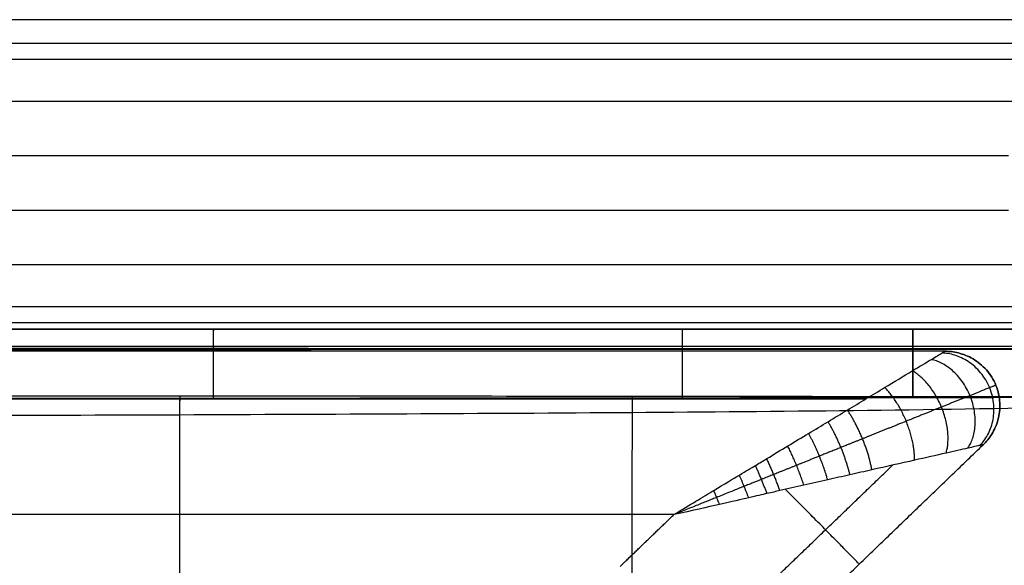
# Model space of a CAD drawing. Header units: millimetres. Extents: x 11469 to 14469, y -17491 to -14491.
# Tile 71 of 107: x 12555 to 12917, y -14691 to -14491. Entities that reach past the tile are written whole.
import ezdxf

# ---------------------------------------------------------------- set-up
doc = ezdxf.new("R2010")
doc.units = ezdxf.units.MM
doc.layers.add('compo7', color=18, linetype='Continuous', true_color=0x000000)

msp = doc.modelspace()

# ---------------------------------------------------------------- linework, layer by layer
at = {"layer": 'compo7'}
for p, q in [((12938.82, -14520.72, -750), (11568.82, -14520.72, -750)), ((12918.82, -14540.72), (11568.82, -14540.72)), ((11638.82, -14560.72), (12918.82, -14560.72)), ((11638.82, -14580.72, -750), (12938.82, -14580.72, -750)), ((12626.34, -14604.39, -568.65), (12626.34, -14604.39, -700.37)), ((12626.34, -14604.39, -389.62), (12626.34, -14604.39, -519.54)), ((12798.82, -14604.39, -568.77), (12798.82, -14604.39, -700.5)), ((12798.82, -14604.39, -389.79), (12798.82, -14604.39, -519.72)), ((12883.59, -14604.39, -568.85), (12883.59, -14604.39, -700.58)), ((12883.59, -14604.39, -389.9), (12883.59, -14604.39, -519.83)), ((12795.74, -14672.54, -20), (12270.56, -14672.54, -20)), ((12795.74, -14672.54, -320), (12270.56, -14672.54, -320))]:
    msp.add_line(p, q, dxfattribs=at)
for points in [[(12938.82, -14490.72, -720), (12253.82, -14490.72, -720), (11568.82, -14490.72, -720)], [(12938.82, -14490.72, -50), (12253.82, -14490.72, -50), (11568.82, -14490.72, -50)], [(12938.82, -14490.72, -375), (12253.82, -14490.72, -375), (11568.82, -14490.72, -375)], [(12938.82, -14499.51, -741.21), (12253.82, -14499.51, -741.21), (11568.82, -14499.51, -741.21)], [(12932.96, -14505.37, -14.64), (12250.89, -14505.37, -14.64), (11568.82, -14505.37, -14.64)], [(11638.82, -14596.08, -14.64), (12285.89, -14596.08, -14.64), (12932.96, -14596.08, -14.64)], [(11638.82, -14601.94, -741.21), (12288.82, -14601.94, -741.21), (12938.82, -14601.94, -741.21)], [(11638.82, -14610.72, -720), (12288.82, -14610.72, -720), (12938.82, -14610.72, -720)], [(11638.82, -14610.72, -50), (12288.82, -14610.72, -50), (12938.82, -14610.72, -50)], [(11638.82, -14610.72, -375), (12288.82, -14610.72, -375), (12938.82, -14610.72, -375)], [(12895.35, -14612.54, -80), (12582.95, -14612.54, -80), (12270.56, -14612.54, -80)], [(12895.35, -14612.54, -260), (12582.95, -14612.54, -260), (12270.56, -14612.54, -260)], [(12895.35, -14612.54, -170), (12582.95, -14612.54, -170), (12270.56, -14612.54, -170)], [(12895.35, -14612.54, -260), (12895.35, -14612.54, -170), (12895.35, -14612.54, -80)], [(12914.11, -14625.01, -260), (12914.11, -14625.01, -170), (12914.11, -14625.01, -80)], [(12866.17, -14630.12, -37.58), (12568.36, -14630.12, -37.58), (12270.56, -14630.12, -37.58)], [(12866.17, -14630.12, -302.43), (12568.36, -14630.12, -302.43), (12270.56, -14630.12, -302.43)], [(12818.29, -14734.6, -80), (12863.89, -14690.74, -80), (12909.48, -14646.87, -80)], [(12818.29, -14734.6, -260), (12863.89, -14690.74, -260), (12909.48, -14646.87, -260)], [(12818.29, -14734.6, -170), (12863.89, -14690.74, -170), (12909.48, -14646.87, -170)], [(12909.48, -14646.87, -260), (12909.48, -14646.87, -170), (12909.48, -14646.87, -80)], [(12805.88, -14722.01, -37.58), (12841.02, -14688.2, -37.58), (12876.16, -14654.39, -37.58)], [(12805.88, -14722.01, -302.43), (12841.02, -14688.2, -302.43), (12876.16, -14654.39, -302.43)], [(12775.91, -14691.62, -20), (12785.82, -14682.08, -20), (12795.74, -14672.54, -20)], [(12775.91, -14691.62, -320), (12785.82, -14682.08, -320), (12795.74, -14672.54, -320)]]:
    msp.add_open_spline(points, degree=2, dxfattribs=at)
for points, knots in [([(12947.1, -14604.39, -568.93), (12940.4, -14604.39, -568.92), (12933.7, -14604.39, -568.91), (12927, -14604.39, -568.91), (12912.53, -14604.39, -568.89), (12898.06, -14604.39, -568.87), (12883.59, -14604.39, -568.85), (12855.33, -14604.39, -568.82), (12827.07, -14604.39, -568.8), (12798.82, -14604.39, -568.77), (12741.32, -14604.39, -568.72), (12683.83, -14604.39, -568.68), (12626.34, -14604.39, -568.65), (12511.59, -14604.39, -568.58), (12282.07, -14604.39, -568.53), (12052.54, -14604.39, -568.6), (11937.76, -14604.39, -568.66), (11880.27, -14604.39, -568.69), (11822.79, -14604.39, -568.73), (11765.3, -14604.39, -568.78), (11737.02, -14604.39, -568.8), (11708.74, -14604.39, -568.82), (11680.47, -14604.39, -568.85), (11666.01, -14604.39, -568.87), (11651.55, -14604.39, -568.89), (11637.09, -14604.39, -568.91), (11630.43, -14604.39, -568.91), (11623.76, -14604.39, -568.92), (11617.1, -14604.39, -568.93)], [24.989197, 24.989197, 24.989197, 24.989197, 45.091676, 45.091676, 45.091676, 88.500456, 88.500456, 88.500456, 173.272624, 173.272624, 173.272624, 345.751011, 345.751011, 345.751011, 689.988151, 1034.32532, 1034.32532, 1034.32532, 1206.791684, 1206.791684, 1206.791684, 1291.619921, 1291.619921, 1291.619921, 1334.993404, 1334.993404, 1334.993404, 1354.98704, 1354.98704, 1354.98704, 1354.98704]), ([(11617.1, -14604.39, -700.66), (11623.76, -14604.39, -700.65), (11630.43, -14604.39, -700.64), (11637.09, -14604.39, -700.63), (11651.55, -14604.39, -700.61), (11666.01, -14604.39, -700.6), (11680.47, -14604.39, -700.58), (11708.74, -14604.39, -700.55), (11737.02, -14604.39, -700.52), (11765.3, -14604.39, -700.5), (11822.79, -14604.39, -700.45), (11880.27, -14604.39, -700.41), (11937.76, -14604.39, -700.38), (12052.54, -14604.39, -700.32), (12282.07, -14604.39, -700.25), (12511.59, -14604.39, -700.3), (12626.34, -14604.39, -700.37), (12683.83, -14604.39, -700.4), (12741.32, -14604.39, -700.45), (12798.82, -14604.39, -700.5), (12827.07, -14604.39, -700.52), (12855.33, -14604.39, -700.55), (12883.59, -14604.39, -700.58), (12898.06, -14604.39, -700.59), (12912.53, -14604.39, -700.61), (12927, -14604.39, -700.63), (12933.7, -14604.39, -700.64), (12940.4, -14604.39, -700.65), (12947.1, -14604.39, -700.66)], [25.011738, 25.011738, 25.011738, 25.011738, 45.005378, 45.005378, 45.005378, 88.378862, 88.378862, 88.378862, 173.2071, 173.2071, 173.2071, 345.673466, 345.673466, 345.673466, 690.010574, 1034.247777, 1034.247777, 1034.247777, 1206.726168, 1206.726168, 1206.726168, 1291.498337, 1291.498337, 1291.498337, 1334.907117, 1334.907117, 1334.907117, 1355.009599, 1355.009599, 1355.009599, 1355.009599]), ([(12947.1, -14604.39, -634.84), (12940.4, -14604.39, -634.83), (12933.7, -14604.39, -634.83), (12912.53, -14604.39, -634.83), (12898.06, -14604.39, -634.83), (12855.33, -14604.39, -634.83), (12827.07, -14604.39, -634.83), (12741.32, -14604.39, -634.83), (12683.83, -14604.39, -634.83), (12511.59, -14604.39, -634.83), (12396.85, -14604.39, -634.83), (12167.32, -14604.39, -634.83), (12052.54, -14604.39, -634.83), (11880.27, -14604.39, -634.83), (11822.79, -14604.39, -634.83), (11737.02, -14604.39, -634.83), (11708.74, -14604.39, -634.83), (11666.01, -14604.39, -634.83), (11651.55, -14604.39, -634.83), (11630.43, -14604.39, -634.83), (11623.77, -14604.39, -634.83), (11617.1, -14604.39, -634.83)], [4165.000155, 4165.000155, 4165.000155, 4165.000155, 4185.10366, 4185.10366, 4228.512363, 4228.512363, 4313.284203, 4313.284203, 4485.76277, 4485.76277, 4829.999999, 4829.999999, 5174.33718, 5174.33718, 5346.803651, 5346.803651, 5431.631645, 5431.631645, 5475.005061, 5475.005061, 5494.999486, 5494.999486, 5494.999486, 5494.999486]), ([(12947.1, -14604.39, -390.01), (12940.4, -14604.39, -390), (12933.7, -14604.39, -389.99), (12927, -14604.39, -389.97), (12912.53, -14604.39, -389.95), (12898.06, -14604.39, -389.92), (12883.59, -14604.39, -389.9), (12855.33, -14604.39, -389.86), (12827.07, -14604.39, -389.83), (12798.82, -14604.39, -389.79), (12741.32, -14604.39, -389.73), (12683.83, -14604.39, -389.67), (12626.34, -14604.39, -389.62), (12511.59, -14604.39, -389.54), (12282.07, -14604.39, -389.47), (12052.54, -14604.39, -389.56), (11937.76, -14604.39, -389.64), (11880.27, -14604.39, -389.68), (11822.79, -14604.39, -389.74), (11765.3, -14604.39, -389.8), (11737.02, -14604.39, -389.83), (11708.74, -14604.39, -389.86), (11680.47, -14604.39, -389.91), (11666.01, -14604.39, -389.93), (11651.55, -14604.39, -389.95), (11637.09, -14604.39, -389.98), (11630.43, -14604.39, -389.99), (11623.76, -14604.39, -390), (11617.1, -14604.39, -390.01)], [24.989197, 24.989197, 24.989197, 24.989197, 45.091676, 45.091676, 45.091676, 88.500456, 88.500456, 88.500456, 173.272624, 173.272624, 173.272624, 345.751011, 345.751011, 345.751011, 689.988151, 1034.32532, 1034.32532, 1034.32532, 1206.791684, 1206.791684, 1206.791684, 1291.619921, 1291.619921, 1291.619921, 1334.993404, 1334.993404, 1334.993404, 1354.98704, 1354.98704, 1354.98704, 1354.98704]), ([(11617.1, -14604.39, -519.94), (11623.76, -14604.39, -519.92), (11630.43, -14604.39, -519.91), (11637.09, -14604.39, -519.9), (11651.55, -14604.39, -519.88), (11666.01, -14604.39, -519.85), (11680.47, -14604.39, -519.83), (11708.74, -14604.39, -519.79), (11737.02, -14604.39, -519.75), (11765.3, -14604.39, -519.72), (11822.79, -14604.39, -519.66), (11880.27, -14604.39, -519.6), (11937.76, -14604.39, -519.56), (12052.54, -14604.39, -519.47), (12282.07, -14604.39, -519.38), (12511.59, -14604.39, -519.45), (12626.34, -14604.39, -519.54), (12683.83, -14604.39, -519.59), (12741.32, -14604.39, -519.65), (12798.82, -14604.39, -519.72), (12827.07, -14604.39, -519.75), (12855.33, -14604.39, -519.79), (12883.59, -14604.39, -519.83), (12898.06, -14604.39, -519.85), (12912.53, -14604.39, -519.87), (12927, -14604.39, -519.9), (12933.7, -14604.39, -519.91), (12940.4, -14604.39, -519.92), (12947.1, -14604.39, -519.94)], [25.011738, 25.011738, 25.011738, 25.011738, 45.005378, 45.005378, 45.005378, 88.378862, 88.378862, 88.378862, 173.2071, 173.2071, 173.2071, 345.673466, 345.673466, 345.673466, 690.010574, 1034.247777, 1034.247777, 1034.247777, 1206.726168, 1206.726168, 1206.726168, 1291.498337, 1291.498337, 1291.498337, 1334.907117, 1334.907117, 1334.907117, 1355.009599, 1355.009599, 1355.009599, 1355.009599]), ([(12947.1, -14604.39, -455.03), (12940.4, -14604.39, -455.03), (12933.7, -14604.39, -455.02), (12912.53, -14604.39, -455.02), (12898.06, -14604.39, -455.02), (12855.33, -14604.39, -455.02), (12827.07, -14604.39, -455.02), (12741.32, -14604.39, -455.02), (12683.83, -14604.39, -455.02), (12511.59, -14604.39, -455.02), (12396.85, -14604.39, -455.02), (12167.32, -14604.39, -455.02), (12052.54, -14604.39, -455.02), (11880.27, -14604.39, -455.02), (11822.79, -14604.39, -455.03), (11737.02, -14604.39, -455.02), (11708.74, -14604.39, -455.02), (11666.01, -14604.39, -455.02), (11651.55, -14604.39, -455.02), (11630.43, -14604.39, -455.02), (11623.77, -14604.39, -455.02), (11617.1, -14604.39, -455.03)], [4165.000155, 4165.000155, 4165.000155, 4165.000155, 4185.10366, 4185.10366, 4228.512363, 4228.512363, 4313.284203, 4313.284203, 4485.76277, 4485.76277, 4829.999999, 4829.999999, 5174.33718, 5174.33718, 5346.803651, 5346.803651, 5431.631645, 5431.631645, 5475.005061, 5475.005061, 5494.999486, 5494.999486, 5494.999486, 5494.999486]), ([(12795.74, -14672.54, -20), (12801.68, -14668.9, -20.01), (12811.25, -14663.12, -20.62), (12820.37, -14657.68, -21.82), (12825.99, -14654.33, -22.81), (12831.16, -14651.21, -23.88), (12837.59, -14647.3, -25.49), (12845.12, -14642.81, -27.81), (12852.43, -14638.41, -30.56), (12861.86, -14632.71, -34.88), (12872.43, -14626.35, -41.16), (12882.95, -14620.02, -50.33), (12890.28, -14615.59, -60.15), (12894.48, -14613.08, -70.19), (12895.36, -14612.54, -77.09), (12895.35, -14612.54, -80)], [-100.95915, -100.95915, -100.95915, -100.95915, -96.793999, -92.628849, -88.463699, -84.298549, -75.968248, -67.637947, -59.792946, -51.947944, -36.257941, -23.792296, -13.772968, -5.847185, 0, 0, 0, 0]), ([(12795.74, -14672.54, -320), (12801.68, -14668.9, -320), (12811.25, -14663.12, -319.39), (12820.37, -14657.68, -318.18), (12825.99, -14654.33, -317.19), (12831.16, -14651.21, -316.12), (12837.59, -14647.3, -314.51), (12845.12, -14642.81, -312.2), (12852.43, -14638.41, -309.44), (12861.86, -14632.71, -305.12), (12872.43, -14626.35, -298.85), (12882.95, -14620.02, -289.68), (12890.28, -14615.59, -279.85), (12894.48, -14613.08, -269.82), (12895.36, -14612.54, -262.92), (12895.35, -14612.54, -260)], [-100.95915, -100.95915, -100.95915, -100.95915, -96.793999, -92.628849, -88.463699, -84.298549, -75.968248, -67.637947, -59.792946, -51.947944, -36.257941, -23.792296, -13.772968, -5.847185, 0, 0, 0, 0]), ([(12947.14, -14629.35, -547.01), (12940.44, -14629.34, -547), (12933.74, -14629.33, -546.99), (12927.03, -14629.32, -546.98), (12912.56, -14629.3, -546.96), (12898.09, -14629.28, -546.94), (12883.62, -14629.26, -546.93), (12855.36, -14629.23, -546.89), (12827.1, -14629.19, -546.87), (12798.84, -14629.17, -546.84), (12741.34, -14629.1, -546.8), (12683.85, -14629.06, -546.75), (12626.35, -14629.02, -546.72), (12511.6, -14628.95, -546.66), (12282.06, -14628.89, -546.61), (12052.53, -14628.96, -546.67), (11937.75, -14629.03, -546.73), (11880.26, -14629.07, -546.76), (11822.76, -14629.11, -546.8), (11765.27, -14629.17, -546.85), (11737, -14629.2, -546.87), (11708.72, -14629.23, -546.9), (11680.44, -14629.26, -546.93), (11665.98, -14629.28, -546.94), (11651.52, -14629.3, -546.96), (11637.06, -14629.32, -546.98), (11630.39, -14629.33, -546.99), (11623.73, -14629.34, -547), (11617.06, -14629.35, -547.01)], [24.989197, 24.989197, 24.989197, 24.989197, 45.091676, 45.091676, 45.091676, 88.500456, 88.500456, 88.500456, 173.272624, 173.272624, 173.272624, 345.751011, 345.751011, 345.751011, 689.988151, 1034.32532, 1034.32532, 1034.32532, 1206.791684, 1206.791684, 1206.791684, 1291.619921, 1291.619921, 1291.619921, 1334.993404, 1334.993404, 1334.993404, 1354.98704, 1354.98704, 1354.98704, 1354.98704]), ([(12947.14, -14629.35, -360.35), (12940.44, -14629.34, -360.33), (12933.74, -14629.33, -360.32), (12927.03, -14629.32, -360.31), (12912.56, -14629.3, -360.28), (12898.09, -14629.28, -360.26), (12883.62, -14629.26, -360.24), (12855.36, -14629.23, -360.2), (12827.1, -14629.19, -360.16), (12798.84, -14629.17, -360.13), (12741.34, -14629.1, -360.06), (12683.85, -14629.06, -360.01), (12626.35, -14629.02, -359.96), (12511.6, -14628.95, -359.88), (12282.06, -14628.89, -359.81), (12052.53, -14628.96, -359.9), (11937.75, -14629.03, -359.98), (11880.26, -14629.07, -360.02), (11822.76, -14629.11, -360.07), (11765.27, -14629.17, -360.14), (11737, -14629.2, -360.17), (11708.72, -14629.23, -360.2), (11680.44, -14629.26, -360.24), (11665.98, -14629.28, -360.26), (11651.52, -14629.3, -360.28), (11637.06, -14629.32, -360.31), (11630.39, -14629.33, -360.32), (11623.73, -14629.34, -360.33), (11617.06, -14629.35, -360.35)], [24.989197, 24.989197, 24.989197, 24.989197, 45.091676, 45.091676, 45.091676, 88.500456, 88.500456, 88.500456, 173.272624, 173.272624, 173.272624, 345.751011, 345.751011, 345.751011, 689.988151, 1034.32532, 1034.32532, 1034.32532, 1206.791684, 1206.791684, 1206.791684, 1291.619921, 1291.619921, 1291.619921, 1334.993404, 1334.993404, 1334.993404, 1354.98704, 1354.98704, 1354.98704, 1354.98704]), ([(11617.06, -14630.56, -547), (11618.13, -14630.58, -547), (11676.12, -14631.96, -546.91), (11783.36, -14633.27, -546.8), (11952.12, -14634.61, -546.65), (12116.78, -14635.74, -546.55), (12282.73, -14636.17, -546.51), (12448.69, -14636.39, -546.53), (12613.27, -14635.88, -546.61), (12781.94, -14635.12, -546.77), (12888.59, -14634.1, -546.9), (12946.44, -14632.92, -547), (12947.15, -14632.91, -547)], [3793.011136, 3793.011136, 3793.011136, 3793.011136, 3796.112041, 3961.852613, 4127.593184, 4293.333755, 4459.074326, 4624.814897, 4790.555468, 4956.296039, 5122.03661, 5124.08438, 5124.08438, 5124.08438, 5124.08438]), ([(11617.06, -14630.56, -360.34), (11618.13, -14630.58, -360.34), (11676.12, -14631.96, -360.22), (11783.36, -14633.27, -360.07), (11952.12, -14634.61, -359.86), (12116.78, -14635.74, -359.73), (12282.73, -14636.17, -359.67), (12448.69, -14636.39, -359.7), (12613.27, -14635.88, -359.81), (12781.94, -14635.12, -360.04), (12888.59, -14634.1, -360.21), (12946.44, -14632.92, -360.34), (12947.15, -14632.91, -360.34)], [3793.011136, 3793.011136, 3793.011136, 3793.011136, 3796.112041, 3961.852613, 4127.593184, 4293.333755, 4459.074326, 4624.814897, 4790.555468, 4956.296039, 5122.03661, 5124.08438, 5124.08438, 5124.08438, 5124.08438]), ([(11617.14, -14629.43, -722.59), (11623.81, -14629.44, -722.58), (11630.47, -14629.45, -722.57), (11637.13, -14629.45, -722.56), (11651.59, -14629.47, -722.54), (11666.04, -14629.49, -722.52), (11680.5, -14629.51, -722.51), (11708.77, -14629.54, -722.48), (11737.05, -14629.58, -722.45), (11765.32, -14629.6, -722.43), (11822.81, -14629.66, -722.38), (11880.29, -14629.7, -722.34), (11937.78, -14629.74, -722.31), (12052.55, -14629.81, -722.24), (12282.07, -14629.89, -722.17), (12511.58, -14629.83, -722.23), (12626.32, -14629.75, -722.29), (12683.81, -14629.71, -722.33), (12741.3, -14629.67, -722.37), (12798.79, -14629.61, -722.42), (12827.05, -14629.58, -722.45), (12855.3, -14629.55, -722.47), (12883.56, -14629.51, -722.51), (12898.02, -14629.49, -722.52), (12912.49, -14629.47, -722.54), (12926.96, -14629.45, -722.56), (12933.66, -14629.45, -722.57), (12940.36, -14629.44, -722.58), (12947.06, -14629.43, -722.59)], [25.011738, 25.011738, 25.011738, 25.011738, 45.005378, 45.005378, 45.005378, 88.378862, 88.378862, 88.378862, 173.2071, 173.2071, 173.2071, 345.673466, 345.673466, 345.673466, 690.010574, 1034.247777, 1034.247777, 1034.247777, 1206.726168, 1206.726168, 1206.726168, 1291.498337, 1291.498337, 1291.498337, 1334.907117, 1334.907117, 1334.907117, 1355.009599, 1355.009599, 1355.009599, 1355.009599]), ([(11617.14, -14629.43, -549.6), (11623.81, -14629.44, -549.59), (11630.47, -14629.45, -549.58), (11637.13, -14629.45, -549.57), (11651.59, -14629.47, -549.54), (11666.04, -14629.49, -549.52), (11680.5, -14629.51, -549.5), (11708.77, -14629.54, -549.45), (11737.05, -14629.58, -549.42), (11765.32, -14629.6, -549.39), (11822.81, -14629.66, -549.32), (11880.29, -14629.7, -549.27), (11937.78, -14629.74, -549.22), (12052.55, -14629.81, -549.14), (12282.07, -14629.89, -549.04), (12511.58, -14629.83, -549.11), (12626.32, -14629.75, -549.2), (12683.81, -14629.71, -549.25), (12741.3, -14629.67, -549.31), (12798.79, -14629.61, -549.38), (12827.05, -14629.58, -549.41), (12855.3, -14629.55, -549.45), (12883.56, -14629.51, -549.49), (12898.02, -14629.49, -549.51), (12912.49, -14629.47, -549.54), (12926.96, -14629.45, -549.56), (12933.66, -14629.45, -549.58), (12940.36, -14629.44, -549.59), (12947.06, -14629.43, -549.6)], [25.011738, 25.011738, 25.011738, 25.011738, 45.005378, 45.005378, 45.005378, 88.378862, 88.378862, 88.378862, 173.2071, 173.2071, 173.2071, 345.673466, 345.673466, 345.673466, 690.010574, 1034.247777, 1034.247777, 1034.247777, 1206.726168, 1206.726168, 1206.726168, 1291.498337, 1291.498337, 1291.498337, 1334.907117, 1334.907117, 1334.907117, 1355.009599, 1355.009599, 1355.009599, 1355.009599]), ([(11617.14, -14630.56, -722.59), (11618.18, -14630.58, -722.58), (11676.14, -14631.96, -722.5), (11783.36, -14633.27, -722.38), (11952.12, -14634.61, -722.23), (12116.78, -14635.74, -722.13), (12282.73, -14636.17, -722.09), (12448.69, -14636.39, -722.11), (12613.27, -14635.88, -722.19), (12781.94, -14635.12, -722.36), (12888.56, -14634.1, -722.49), (12946.38, -14632.93, -722.58), (12947.05, -14632.91, -722.58)], [3793.093093, 3793.093093, 3793.093093, 3793.093093, 3796.112041, 3961.852613, 4127.593184, 4293.333755, 4459.074326, 4624.814897, 4790.555468, 4956.296039, 5122.03661, 5123.9951, 5123.9951, 5123.9951, 5123.9951]), ([(11617.14, -14630.56, -549.6), (11618.18, -14630.58, -549.6), (11676.14, -14631.96, -549.48), (11783.36, -14633.27, -549.32), (11952.12, -14634.61, -549.12), (12116.78, -14635.74, -548.99), (12282.73, -14636.17, -548.93), (12448.69, -14636.39, -548.95), (12613.27, -14635.88, -549.07), (12781.94, -14635.12, -549.29), (12888.56, -14634.1, -549.47), (12946.38, -14632.93, -549.59), (12947.05, -14632.91, -549.6)], [3793.093093, 3793.093093, 3793.093093, 3793.093093, 3796.112041, 3961.852613, 4127.593184, 4293.333755, 4459.074326, 4624.814897, 4790.555468, 4956.296039, 5122.03661, 5123.9951, 5123.9951, 5123.9951, 5123.9951]), ([(12613.96, -14629.01, -546.71), (12613.95, -14631.3, -546.68), (12613.87, -14696.06, -545.84), (12614.3, -14801.01, -544.59), (12613.43, -14962.53, -543.87), (12612.81, -15127.45, -544.94), (12612.21, -15247.12, -546.24), (12612.51, -15311.19, -546.77), (12612.55, -15319.53, -546.84)], [-2414.119532, -2414.119532, -2414.119532, -2414.119532, -2408.082032, -2242.203735, -2076.325438, -1910.44714, -1744.568843, -1719.773147, -1719.773147, -1719.773147, -1719.773147]), ([(12613.96, -14629.01, -359.95), (12613.95, -14631.3, -359.91), (12613.87, -14696.06, -358.77), (12614.3, -14801.01, -357.09), (12613.43, -14962.53, -356.1), (12612.81, -15127.45, -357.55), (12612.21, -15247.12, -359.31), (12612.51, -15311.19, -360.03), (12612.55, -15319.53, -360.12)], [-2414.119532, -2414.119532, -2414.119532, -2414.119532, -2408.082032, -2242.203735, -2076.325438, -1910.44714, -1744.568843, -1719.773147, -1719.773147, -1719.773147, -1719.773147]), ([(12613.96, -14629.76, -722.29), (12613.95, -14631.8, -722.26), (12613.87, -14696.26, -721.42), (12614.3, -14801.01, -720.18), (12613.43, -14962.53, -719.45), (12612.81, -15127.45, -720.52), (12612.21, -15246.95, -721.82), (12612.51, -15310.84, -722.35), (12612.55, -15319, -722.42)], [-2413.463452, -2413.463452, -2413.463452, -2413.463452, -2408.082032, -2242.203735, -2076.325438, -1910.44714, -1744.568843, -1720.292371, -1720.292371, -1720.292371, -1720.292371]), ([(12613.96, -14629.76, -549.19), (12613.95, -14631.8, -549.16), (12613.87, -14696.26, -548.02), (12614.3, -14801.01, -546.34), (12613.43, -14962.53, -545.36), (12612.81, -15127.45, -546.81), (12612.21, -15246.95, -548.56), (12612.51, -15310.84, -549.28), (12612.55, -15319, -549.37)], [-2413.463452, -2413.463452, -2413.463452, -2413.463452, -2408.082032, -2242.203735, -2076.325438, -1910.44714, -1744.568843, -1720.292371, -1720.292371, -1720.292371, -1720.292371]), ([(12780.34, -14629.15, -546.83), (12780.33, -14631.11, -546.81), (12780.22, -14693.12, -546.29), (12780.1, -14798.52, -545.53), (12779.42, -14963.4, -545.09), (12779.32, -15125.38, -545.85), (12779.3, -15233.41, -546.6), (12779.23, -15285.89, -546.9)], [-2413.461739, -2413.461739, -2413.461739, -2413.461739, -2408.082032, -2242.203735, -2076.325438, -1910.44714, -1753.781846, -1753.781846, -1753.781846, -1753.781846]), ([(12780.34, -14629.15, -360.11), (12780.33, -14631.11, -360.09), (12780.22, -14693.12, -359.38), (12780.1, -14798.52, -358.36), (12779.42, -14963.4, -357.76), (12779.32, -15125.38, -358.78), (12779.3, -15233.41, -359.8), (12779.23, -15285.89, -360.21)], [-2413.461739, -2413.461739, -2413.461739, -2413.461739, -2408.082032, -2242.203735, -2076.325438, -1910.44714, -1753.781846, -1753.781846, -1753.781846, -1753.781846]), ([(12780.34, -14629.63, -722.41), (12780.33, -14631.42, -722.39), (12780.22, -14693.26, -721.87), (12780.1, -14798.52, -721.12), (12779.42, -14963.4, -720.68), (12779.32, -15125.27, -721.43), (12779.3, -15233.19, -722.18), (12779.23, -15285.56, -722.48)], [-2413.022331, -2413.022331, -2413.022331, -2413.022331, -2408.082032, -2242.203735, -2076.325438, -1910.44714, -1754.112655, -1754.112655, -1754.112655, -1754.112655]), ([(12780.34, -14629.63, -549.36), (12780.33, -14631.42, -549.34), (12780.22, -14693.26, -548.64), (12780.1, -14798.52, -547.61), (12779.42, -14963.4, -547.02), (12779.32, -15125.27, -548.03), (12779.3, -15233.19, -549.05), (12779.23, -15285.56, -549.46)], [-2413.022331, -2413.022331, -2413.022331, -2413.022331, -2408.082032, -2242.203735, -2076.325438, -1910.44714, -1754.112655, -1754.112655, -1754.112655, -1754.112655]), ([(12909.48, -14646.87, -80), (12909.48, -14646.87, -77.09), (12908.48, -14647.09, -70.19), (12903.7, -14648.19, -60.15), (12895.31, -14650.07, -50.33), (12883.31, -14652.78, -41.16), (12871.24, -14655.51, -34.88), (12860.46, -14657.93, -30.56), (12852.11, -14659.81, -27.81), (12843.56, -14661.78, -25.49), (12836.18, -14663.42, -23.88), (12830.28, -14664.74, -22.81), (12823.88, -14666.22, -21.82), (12813.51, -14668.61, -20.62), (12802.57, -14671.06, -20.01), (12795.74, -14672.54, -20)], [0, 0, 0, 0, 5.847185, 13.772968, 23.792296, 36.257941, 51.947944, 59.792946, 67.637947, 75.968248, 84.298549, 88.463699, 92.628849, 96.793999, 100.95915, 100.95915, 100.95915, 100.95915]), ([(12909.48, -14646.87, -260), (12909.48, -14646.87, -262.92), (12908.48, -14647.09, -269.82), (12903.7, -14648.19, -279.85), (12895.31, -14650.07, -289.68), (12883.31, -14652.78, -298.85), (12871.24, -14655.51, -305.12), (12860.46, -14657.93, -309.44), (12852.11, -14659.81, -312.2), (12843.56, -14661.78, -314.51), (12836.18, -14663.42, -316.12), (12830.28, -14664.74, -317.19), (12823.88, -14666.22, -318.18), (12813.51, -14668.61, -319.39), (12802.57, -14671.06, -320), (12795.74, -14672.54, -320)], [0, 0, 0, 0, 5.847185, 13.772968, 23.792296, 36.257941, 51.947944, 59.792946, 67.637947, 75.968248, 84.298549, 88.463699, 92.628849, 96.793999, 100.95915, 100.95915, 100.95915, 100.95915])]:
    msp.add_open_spline(points, degree=3, knots=knots, dxfattribs=at)
at = {"layer": 'compo7', "extrusion": (1, -3.07032e-06, -0.000771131)}
msp.add_rational_spline([(12626.34, -14604.39, -700.37), (12626.32, -14604.39, -722.62), (12626.32, -14629.75, -722.29)], [1, 0.701922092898, 1], degree=2, dxfattribs=at)
at = {"layer": 'compo7', "extrusion": (1, -3.07032e-06, -0.000570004)}
msp.add_rational_spline([(12626.34, -14604.39, -519.54), (12626.32, -14604.39, -549.64), (12626.32, -14629.75, -549.2)], [1, 0.701922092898, 1], degree=2, dxfattribs=at)
at = {"layer": 'compo7', "extrusion": (1, -3.07032e-06, -0.000749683)}
msp.add_rational_spline([(12626.35, -14629.02, -546.72), (12626.35, -14604.39, -547.04), (12626.34, -14604.39, -568.65)], [1, 0.712256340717, 1], degree=2, dxfattribs=at)
at = {"layer": 'compo7', "extrusion": (-1, 3.07032e-06, 0.000554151)}
msp.add_rational_spline([(12626.35, -14629.02, -359.96), (12626.35, -14604.39, -360.39), (12626.34, -14604.39, -389.62)], [1, 0.712256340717, 1], degree=2, dxfattribs=at)
at = {"layer": 'compo7', "extrusion": (0.999999, -1.25992e-05, -0.001129)}
msp.add_rational_spline([(12798.82, -14604.39, -700.5), (12798.79, -14604.39, -722.62), (12798.79, -14629.61, -722.42)], [1, 0.703973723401, 1], degree=2, dxfattribs=at)
at = {"layer": 'compo7', "extrusion": (1, -1.25992e-05, -0.000834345)}
msp.add_rational_spline([(12798.82, -14604.39, -519.72), (12798.79, -14604.39, -549.64), (12798.79, -14629.61, -549.38)], [1, 0.703973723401, 1], degree=2, dxfattribs=at)
at = {"layer": 'compo7', "extrusion": (0.999999, -1.25992e-05, -0.001108)}
msp.add_rational_spline([(12798.84, -14629.17, -546.84), (12798.84, -14604.39, -547.04), (12798.82, -14604.39, -568.77)], [1, 0.710227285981, 1], degree=2, dxfattribs=at)
at = {"layer": 'compo7', "extrusion": (-1, 1.25992e-05, 0.000818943)}
msp.add_rational_spline([(12798.84, -14629.17, -360.13), (12798.84, -14604.39, -360.39), (12798.82, -14604.39, -389.79)], [1, 0.710227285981, 1], degree=2, dxfattribs=at)
at = {"layer": 'compo7', "extrusion": (0.999999, -1.53074e-06, -0.001457)}
msp.add_rational_spline([(12883.59, -14604.39, -700.58), (12883.56, -14604.39, -722.62), (12883.56, -14629.51, -722.51)], [1, 0.70534798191, 1], degree=2, dxfattribs=at)
at = {"layer": 'compo7', "extrusion": (0.999999, -1.53074e-06, -0.001077)}
msp.add_rational_spline([(12883.59, -14604.39, -519.83), (12883.56, -14604.39, -549.64), (12883.56, -14629.51, -549.49)], [1, 0.70534798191, 1], degree=2, dxfattribs=at)
at = {"layer": 'compo7', "extrusion": (0.999999, -1.53074e-06, -0.001443)}
msp.add_rational_spline([(12883.62, -14629.26, -546.93), (12883.62, -14604.39, -547.03), (12883.59, -14604.39, -568.85)], [1, 0.708861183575, 1], degree=2, dxfattribs=at)
at = {"layer": 'compo7', "extrusion": (-0.999999, 1.53074e-06, 0.001067)}
msp.add_rational_spline([(12883.62, -14629.26, -360.24), (12883.62, -14604.39, -360.39), (12883.59, -14604.39, -389.9)], [1, 0.708861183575, 1], degree=2, dxfattribs=at)
at = {"layer": 'compo7'}
for points, weights, knots in [([(12947.13, -14611.7, -553.44), (12940.43, -14611.69, -553.43), (12933.73, -14611.69, -553.43), (12927.02, -14611.68, -553.42), (12912.55, -14611.68, -553.41), (12898.08, -14611.67, -553.4), (12883.61, -14611.66, -553.39), (12855.36, -14611.65, -553.37), (12827.1, -14611.64, -553.35), (12798.83, -14611.63, -553.33), (12741.37, -14611.61, -553.3), (12683.86, -14611.59, -553.28), (12626.35, -14611.58, -553.25), (12511.66, -14611.55, -553.21), (12282.05, -14611.53, -553.18), (12052.47, -14611.56, -553.22), (11937.75, -14611.58, -553.26), (11880.24, -14611.6, -553.28), (11822.74, -14611.61, -553.31), (11765.28, -14611.63, -553.34), (11737, -14611.64, -553.35), (11708.72, -14611.65, -553.37), (11680.45, -14611.67, -553.39), (11665.99, -14611.67, -553.4), (11651.53, -14611.68, -553.41), (11637.07, -14611.68, -553.42), (11630.4, -14611.69, -553.43), (11623.73, -14611.69, -553.43), (11617.07, -14611.7, -553.44)], [0.853848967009, 0.853912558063, 0.853975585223, 0.854037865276, 0.85417249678, 0.854303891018, 0.854430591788, 0.854678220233, 0.854907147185, 0.855113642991, 0.855533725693, 0.855866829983, 0.856128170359, 0.856653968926, 0.857073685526, 0.856531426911, 0.856035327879, 0.855784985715, 0.855477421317, 0.855081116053, 0.854886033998, 0.854667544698, 0.854424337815, 0.854300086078, 0.854169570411, 0.854033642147, 0.853971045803, 0.85390725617, 0.853842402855], [24.989197, 24.989197, 24.989197, 24.989197, 45.091676, 45.091676, 45.091676, 88.500456, 88.500456, 88.500456, 173.272624, 173.272624, 173.272624, 345.751011, 345.751011, 345.751011, 689.988151, 1034.32532, 1034.32532, 1034.32532, 1206.791684, 1206.791684, 1206.791684, 1291.619921, 1291.619921, 1291.619921, 1334.993404, 1334.993404, 1334.993404, 1354.98704, 1354.98704, 1354.98704, 1354.98704]), ([(12947.13, -14611.7, -369.05), (12940.43, -14611.69, -369.04), (12933.73, -14611.69, -369.04), (12927.02, -14611.68, -369.03), (12912.55, -14611.68, -369.01), (12898.08, -14611.67, -368.99), (12883.61, -14611.66, -368.98), (12855.36, -14611.65, -368.95), (12827.1, -14611.64, -368.93), (12798.83, -14611.63, -368.91), (12741.37, -14611.61, -368.87), (12683.86, -14611.59, -368.83), (12626.35, -14611.58, -368.8), (12511.66, -14611.55, -368.74), (12282.05, -14611.53, -368.7), (12052.47, -14611.56, -368.76), (11937.75, -14611.58, -368.81), (11880.24, -14611.6, -368.84), (11822.74, -14611.61, -368.88), (11765.28, -14611.63, -368.91), (11737, -14611.64, -368.93), (11708.72, -14611.65, -368.95), (11680.45, -14611.67, -368.98), (11665.99, -14611.67, -368.99), (11651.53, -14611.68, -369.01), (11637.07, -14611.68, -369.03), (11630.4, -14611.69, -369.04), (11623.73, -14611.69, -369.04), (11617.07, -14611.7, -369.05)], [0.853848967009, 0.853912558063, 0.853975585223, 0.854037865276, 0.85417249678, 0.854303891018, 0.854430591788, 0.854678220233, 0.854907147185, 0.855113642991, 0.855533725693, 0.855866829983, 0.856128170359, 0.856653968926, 0.857073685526, 0.856531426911, 0.856035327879, 0.855784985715, 0.855477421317, 0.855081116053, 0.854886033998, 0.854667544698, 0.854424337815, 0.854300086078, 0.854169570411, 0.854033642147, 0.853971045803, 0.85390725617, 0.853842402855], [24.989197, 24.989197, 24.989197, 24.989197, 45.091676, 45.091676, 45.091676, 88.500456, 88.500456, 88.500456, 173.272624, 173.272624, 173.272624, 345.751011, 345.751011, 345.751011, 689.988151, 1034.32532, 1034.32532, 1034.32532, 1206.791684, 1206.791684, 1206.791684, 1291.619921, 1291.619921, 1291.619921, 1334.993404, 1334.993404, 1334.993404, 1354.98704, 1354.98704, 1354.98704, 1354.98704]), ([(11617.13, -14611.73, -716.18), (11623.79, -14611.73, -716.17), (11630.45, -14611.73, -716.16), (11637.12, -14611.73, -716.16), (11651.58, -14611.74, -716.15), (11666.04, -14611.75, -716.13), (11680.49, -14611.75, -716.12), (11708.77, -14611.76, -716.1), (11737.04, -14611.78, -716.09), (11765.31, -14611.79, -716.07), (11822.83, -14611.8, -716.04), (11880.3, -14611.82, -716.02), (11937.77, -14611.83, -715.99), (12052.62, -14611.86, -715.95), (12282.08, -14611.89, -715.91), (12511.52, -14611.86, -715.94), (12626.33, -14611.84, -715.99), (12683.8, -14611.83, -716.01), (12741.28, -14611.81, -716.04), (12798.8, -14611.79, -716.07), (12827.05, -14611.78, -716.08), (12855.3, -14611.76, -716.1), (12883.56, -14611.75, -716.12), (12898.03, -14611.75, -716.13), (12912.5, -14611.74, -716.14), (12926.97, -14611.73, -716.16), (12933.67, -14611.73, -716.16), (12940.37, -14611.73, -716.17), (12947.07, -14611.73, -716.18)], [0.853263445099, 0.853198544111, 0.853134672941, 0.853071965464, 0.852935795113, 0.852804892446, 0.852680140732, 0.852435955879, 0.852216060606, 0.852019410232, 0.85161988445, 0.851308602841, 0.851054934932, 0.850552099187, 0.849999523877, 0.850427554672, 0.850961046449, 0.851226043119, 0.851563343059, 0.8519868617, 0.852195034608, 0.852425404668, 0.852673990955, 0.852801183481, 0.852932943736, 0.853067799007, 0.853130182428, 0.853193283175, 0.853256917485], [25.011738, 25.011738, 25.011738, 25.011738, 45.005378, 45.005378, 45.005378, 88.378862, 88.378862, 88.378862, 173.2071, 173.2071, 173.2071, 345.673466, 345.673466, 345.673466, 690.010574, 1034.247777, 1034.247777, 1034.247777, 1206.726168, 1206.726168, 1206.726168, 1291.498337, 1291.498337, 1291.498337, 1334.907117, 1334.907117, 1334.907117, 1355.009599, 1355.009599, 1355.009599, 1355.009599]), ([(11617.13, -14611.73, -540.93), (11623.79, -14611.73, -540.92), (11630.45, -14611.73, -540.91), (11637.12, -14611.73, -540.91), (11651.58, -14611.74, -540.89), (11666.04, -14611.75, -540.87), (11680.49, -14611.75, -540.86), (11708.77, -14611.76, -540.83), (11737.04, -14611.78, -540.81), (11765.31, -14611.79, -540.79), (11822.83, -14611.8, -540.75), (11880.3, -14611.82, -540.71), (11937.77, -14611.83, -540.68), (12052.62, -14611.86, -540.63), (12282.08, -14611.89, -540.57), (12511.52, -14611.86, -540.61), (12626.33, -14611.84, -540.67), (12683.8, -14611.83, -540.7), (12741.28, -14611.81, -540.74), (12798.8, -14611.79, -540.79), (12827.05, -14611.78, -540.81), (12855.3, -14611.76, -540.83), (12883.56, -14611.75, -540.86), (12898.03, -14611.75, -540.87), (12912.5, -14611.74, -540.89), (12926.97, -14611.73, -540.91), (12933.67, -14611.73, -540.91), (12940.37, -14611.73, -540.92), (12947.07, -14611.73, -540.93)], [0.853263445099, 0.853198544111, 0.853134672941, 0.853071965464, 0.852935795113, 0.852804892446, 0.852680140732, 0.852435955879, 0.852216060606, 0.852019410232, 0.85161988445, 0.851308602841, 0.851054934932, 0.850552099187, 0.849999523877, 0.850427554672, 0.850961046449, 0.851226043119, 0.851563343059, 0.8519868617, 0.852195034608, 0.852425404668, 0.852673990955, 0.852801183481, 0.852932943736, 0.853067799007, 0.853130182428, 0.853193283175, 0.853256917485], [25.011738, 25.011738, 25.011738, 25.011738, 45.005378, 45.005378, 45.005378, 88.378862, 88.378862, 88.378862, 173.2071, 173.2071, 173.2071, 345.673466, 345.673466, 345.673466, 690.010574, 1034.247777, 1034.247777, 1034.247777, 1206.726168, 1206.726168, 1206.726168, 1291.498337, 1291.498337, 1291.498337, 1334.907117, 1334.907117, 1334.907117, 1355.009599, 1355.009599, 1355.009599, 1355.009599]), ([(12914.11, -14625.01, -80), (12914.15, -14625, -75.47), (12912, -14625.86, -65.07), (12904.18, -14629, -52.96), (12893.5, -14633.29, -43.55), (12880.32, -14638.58, -35.88), (12867.91, -14643.57, -30.96), (12857.19, -14647.87, -27.7), (12849.09, -14651.12, -25.65), (12840.86, -14654.43, -23.96), (12833.83, -14657.25, -22.79), (12828.23, -14659.5, -22.02), (12822.17, -14661.93, -21.35), (12812.37, -14665.86, -20.55), (12802.11, -14669.99, -20.09), (12795.74, -14672.54, -20)], [0.68829467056, 0.688098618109, 0.698848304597, 0.740390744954, 0.79538952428, 0.853510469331, 0.895877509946, 0.925478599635, 0.944725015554, 0.961115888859, 0.972389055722, 0.979923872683, 0.984849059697, 0.989064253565, 0.991411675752, 0.992472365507], [0, 0, 0, 0, 5.847185, 13.772968, 23.792296, 36.257941, 51.947944, 59.792946, 67.637947, 75.968248, 84.298549, 88.463699, 92.628849, 96.793999, 100.95915, 100.95915, 100.95915, 100.95915]), ([(12914.11, -14625.01, -260), (12914.15, -14625, -264.54), (12912, -14625.86, -274.94), (12904.18, -14629, -287.04), (12893.5, -14633.29, -296.45), (12880.32, -14638.58, -304.12), (12867.91, -14643.57, -309.04), (12857.19, -14647.87, -312.31), (12849.09, -14651.12, -314.35), (12840.86, -14654.43, -316.05), (12833.83, -14657.25, -317.21), (12828.23, -14659.5, -317.99), (12822.17, -14661.93, -318.66), (12812.37, -14665.86, -319.45), (12802.11, -14669.99, -319.91), (12795.74, -14672.54, -320)], [0.68829467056, 0.688098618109, 0.698848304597, 0.740390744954, 0.79538952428, 0.853510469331, 0.895877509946, 0.925478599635, 0.944725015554, 0.961115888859, 0.972389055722, 0.979923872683, 0.984849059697, 0.989064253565, 0.991411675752, 0.992472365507], [0, 0, 0, 0, 5.847185, 13.772968, 23.792296, 36.257941, 51.947944, 59.792946, 67.637947, 75.968248, 84.298549, 88.463699, 92.628849, 96.793999, 100.95915, 100.95915, 100.95915, 100.95915])]:
    msp.add_rational_spline(points, weights, degree=3, knots=knots, dxfattribs=at)
at = {"layer": 'compo7', "extrusion": (0.328532, 0.135205, -0.934765)}
msp.add_rational_spline([(12908.31, -14647.13, -71.43), (12938.17, -14615.35, -56.33), (12894.33, -14613.16, -71.43)], [1, 0.399245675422, 1], degree=2, dxfattribs=at)
at = {"layer": 'compo7', "extrusion": (-0.328532, -0.135205, -0.934765)}
msp.add_rational_spline([(12908.31, -14647.13, -268.58), (12938.17, -14615.35, -283.67), (12894.33, -14613.16, -268.58)], [1, 0.399245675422, 1], degree=2, dxfattribs=at)
at = {"layer": 'compo7'}
for points in [[(12909.48, -14646.87, -80), (12945.16, -14612.54, -80), (12895.35, -14612.54, -80)], [(12895.35, -14612.54, -260), (12945.16, -14612.54, -260), (12909.48, -14646.87, -260)], [(12909.48, -14646.87, -170), (12945.16, -14612.54, -170), (12895.35, -14612.54, -170)]]:
    msp.add_rational_spline(points, [1, 0.37658934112, 1], degree=2, dxfattribs=at)
at = {"layer": 'compo7', "extrusion": (0.601885, 0.247702, -0.759196)}
msp.add_rational_spline([(12903.86, -14648.15, -61.38), (12920.33, -14622.52, -39.96), (12890.42, -14615.51, -61.38)], [1, 0.473908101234, 1], degree=2, dxfattribs=at)
at = {"layer": 'compo7', "extrusion": (-0.601885, -0.247702, -0.759196)}
msp.add_rational_spline([(12903.86, -14648.15, -278.62), (12920.33, -14622.52, -300.05), (12890.42, -14615.51, -278.62)], [1, 0.473908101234, 1], degree=2, dxfattribs=at)
at = {"layer": 'compo7', "extrusion": (0.75579, 0.31104, -0.576225)}
msp.add_rational_spline([(12895.81, -14649.96, -51.49), (12901.9, -14629.91, -32.68), (12883.38, -14619.75, -51.49)], [1, 0.579376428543, 1], degree=2, dxfattribs=at)
at = {"layer": 'compo7', "extrusion": (-0.75579, -0.31104, -0.576225)}
msp.add_rational_spline([(12895.81, -14649.96, -288.52), (12901.9, -14629.91, -307.32), (12883.38, -14619.75, -288.52)], [1, 0.579376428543, 1], degree=2, dxfattribs=at)
at = {"layer": 'compo7', "extrusion": (0.836564, 0.344282, -0.426181)}
msp.add_rational_spline([(12884.21, -14652.58, -42.29), (12884.65, -14636.84, -28.72), (12873.22, -14625.87, -42.29)], [1, 0.693387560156, 1], degree=2, dxfattribs=at)
at = {"layer": 'compo7', "extrusion": (-0.836564, -0.344282, -0.426181)}
msp.add_rational_spline([(12884.21, -14652.58, -297.71), (12884.65, -14636.84, -311.29), (12873.22, -14625.87, -297.71)], [1, 0.693387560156, 1], degree=2, dxfattribs=at)
at = {"layer": 'compo7', "extrusion": (0.881523, 0.362785, -0.302165)}
msp.add_rational_spline([(12868.52, -14656.12, -33.9), (12866.45, -14644.15, -25.57), (12859.48, -14634.15, -33.9)], [1, 0.805334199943, 1], degree=2, dxfattribs=at)
at = {"layer": 'compo7', "extrusion": (-0.881523, -0.362785, -0.302165)}
msp.add_rational_spline([(12868.52, -14656.12, -306.11), (12866.45, -14644.15, -314.44), (12859.48, -14634.15, -306.11)], [1, 0.805334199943, 1], degree=2, dxfattribs=at)
at = {"layer": 'compo7', "extrusion": (0.894079, 0.367952, -0.25541)}
msp.add_rational_spline([(12860.44, -14657.93, -30.65), (12857.98, -14647.55, -24.33), (12852.41, -14638.42, -30.65)], [1, 0.849842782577, 1], degree=2, dxfattribs=at)
at = {"layer": 'compo7', "extrusion": (-0.894079, -0.367952, -0.25541)}
msp.add_rational_spline([(12860.44, -14657.93, -309.35), (12857.98, -14647.55, -315.67), (12852.41, -14638.42, -309.35)], [1, 0.849842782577, 1], degree=2, dxfattribs=at)
at = {"layer": 'compo7', "extrusion": (0.903528, 0.371841, -0.213008)}
msp.add_rational_spline([(12852.28, -14659.78, -27.94), (12849.71, -14650.87, -23.27), (12845.25, -14642.72, -27.94)], [1, 0.887664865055, 1], degree=2, dxfattribs=at)
at = {"layer": 'compo7', "extrusion": (-0.903528, -0.371841, -0.213008)}
msp.add_rational_spline([(12852.28, -14659.78, -312.07), (12849.71, -14650.87, -316.74), (12845.25, -14642.72, -312.07)], [1, 0.887664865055, 1], degree=2, dxfattribs=at)
at = {"layer": 'compo7', "extrusion": (0.911203, 0.374999, -0.170542)}
msp.add_rational_spline([(12843.54, -14661.78, -25.56), (12841.08, -14654.34, -22.31), (12837.59, -14647.32, -25.56)], [1, 0.921169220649, 1], degree=2, dxfattribs=at)
at = {"layer": 'compo7', "extrusion": (-0.911203, -0.374999, -0.170542)}
msp.add_rational_spline([(12843.54, -14661.78, -314.44), (12841.08, -14654.34, -317.69), (12837.59, -14647.32, -314.44)], [1, 0.921169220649, 1], degree=2, dxfattribs=at)
at = {"layer": 'compo7', "extrusion": (0.915974, 0.376963, -0.13744)}
msp.add_rational_spline([(12834.71, -14663.75, -23.63), (12832.56, -14657.76, -21.53), (12829.87, -14651.99, -23.63)], [1, 0.948298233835, 1], degree=2, dxfattribs=at)
at = {"layer": 'compo7', "extrusion": (-0.915974, -0.376963, -0.13744)}
msp.add_rational_spline([(12834.71, -14663.75, -316.37), (12832.56, -14657.76, -318.48), (12829.87, -14651.99, -316.37)], [1, 0.948298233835, 1], degree=2, dxfattribs=at)
at = {"layer": 'compo7', "extrusion": (0.918264, 0.377905, -0.118229)}
msp.add_rational_spline([(12829.95, -14664.82, -22.78), (12828, -14659.59, -21.19), (12825.7, -14654.5, -22.78)], [1, 0.95960577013, 1], degree=2, dxfattribs=at)
at = {"layer": 'compo7', "extrusion": (-0.918264, -0.377905, -0.118229)}
msp.add_rational_spline([(12829.95, -14664.82, -317.22), (12828, -14659.59, -318.81), (12825.7, -14654.5, -317.22)], [1, 0.95960577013, 1], degree=2, dxfattribs=at)
at = {"layer": 'compo7', "extrusion": (0.922324, 0.379576, -0.072391)}
msp.add_rational_spline([(12823.22, -14666.37, -21.79), (12821.57, -14662.17, -20.85), (12819.79, -14658.03, -21.79)], [1, 0.969461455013, 1], degree=2, dxfattribs=at)
at = {"layer": 'compo7', "extrusion": (-0.922324, -0.379576, -0.072391)}
msp.add_rational_spline([(12823.22, -14666.37, -318.22), (12821.57, -14662.17, -319.15), (12819.79, -14658.03, -318.22)], [1, 0.969461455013, 1], degree=2, dxfattribs=at)
at = {"layer": 'compo7', "extrusion": (0.912408, 0.375495, 0.162835)}
msp.add_rational_spline([(12812.51, -14668.82, -20.66), (12811.41, -14666.25, -20.47), (12810.38, -14663.66, -20.66)], [1, 0.977897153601, 1], degree=2, dxfattribs=at)
at = {"layer": 'compo7', "extrusion": (-0.912408, -0.375495, 0.162835)}
msp.add_rational_spline([(12812.51, -14668.82, -319.34), (12811.41, -14666.25, -319.54), (12810.38, -14663.66, -319.34)], [1, 0.977897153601, 1], degree=2, dxfattribs=at)
at = {"layer": 'compo7', "extrusion": (0.712061, 0.702117, 1.25164e-13)}
msp.add_rational_spline([(12863.89, -14690.74, -80), (12863.89, -14690.74, -38.9), (12836.81, -14663.28, -24.05)], [1, 0.778958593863, 0.891549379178], degree=2, dxfattribs=at)
at = {"layer": 'compo7', "extrusion": (0.712061, 0.702117, -1.56219e-13)}
msp.add_rational_spline([(12863.89, -14690.74, -260), (12863.89, -14690.74, -301.11), (12836.81, -14663.28, -315.95)], [1, 0.778958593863, 0.891549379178], degree=2, dxfattribs=at)

doc.saveas('drawing.dxf')
